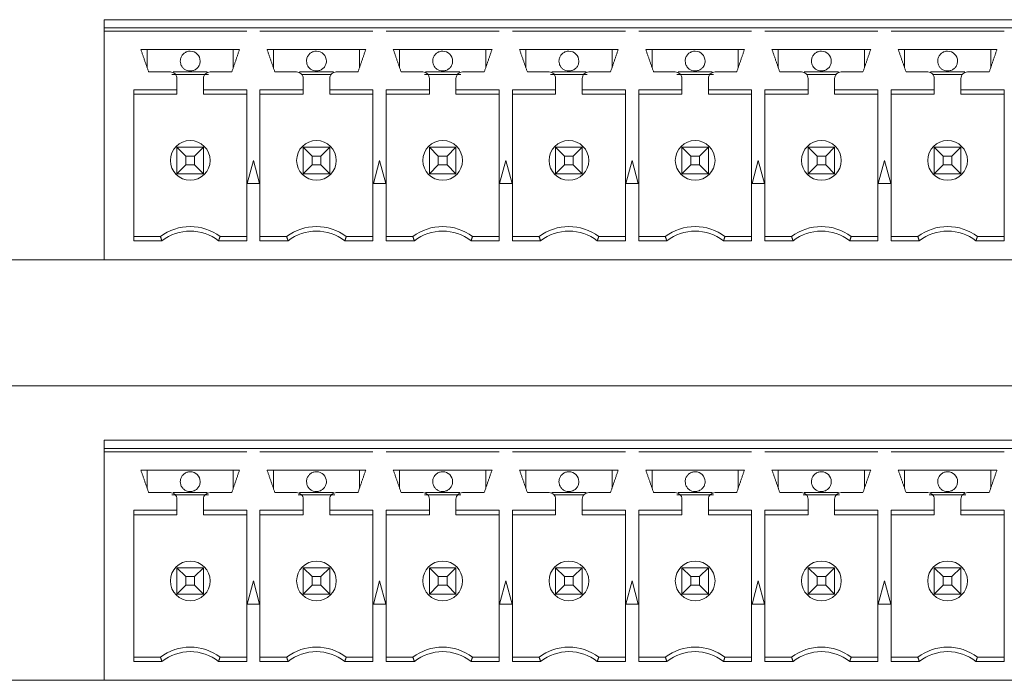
# Model space of a CAD drawing. Header units: inches. Extents: x 0.2 to 16.3, y 0.2 to 11.5.
# Tile 59 of 71: x 9 to 10.2, y 8.4 to 9.2. Entities that reach past the tile are written whole.
import ezdxf

# ---------------------------------------------------------------- set-up
doc = ezdxf.new("R2010")
doc.units = ezdxf.units.IN
doc.header["$MEASUREMENT"] = 0

msp = doc.modelspace()

# ---------------------------------------------------------------- linework, layer by layer
at = {"color": 7, "linetype": 'Continuous', "lineweight": 15}
for p, q in [((9.1029, 9.2024), (9.1029, 9.2122)), ((10.3577, 9.2122), (9.1029, 9.2122)), ((9.1029, 9.2024), (9.2724, 9.2024)), ((9.1029, 9.1984), (9.1029, 9.2024)), ((9.1029, 8.9268), (9.1029, 9.1984)), ((9.1029, 9.1984), (9.2724, 9.1984)), ((9.2724, 9.2024), (9.2882, 9.2024)), ((9.2882, 9.2024), (9.4224, 9.2024)), ((9.2882, 9.1984), (9.4224, 9.1984)), ((9.4224, 9.2024), (9.4382, 9.2024)), ((9.4382, 9.2024), (9.5724, 9.2024)), ((9.4382, 9.1984), (9.5724, 9.1984)), ((9.5724, 9.2024), (9.5882, 9.2024)), ((9.5882, 9.2024), (9.7224, 9.2024)), ((9.5882, 9.1984), (9.7224, 9.1984)), ((9.7224, 9.2024), (9.7382, 9.2024)), ((9.7382, 9.2024), (9.8724, 9.2024)), ((9.7382, 9.1984), (9.8724, 9.1984)), ((9.8724, 9.2024), (9.8882, 9.2024)), ((9.8882, 9.2024), (10.0224, 9.2024)), ((9.8882, 9.1984), (10.0224, 9.1984)), ((10.0224, 9.2024), (10.0382, 9.2024)), ((10.0382, 9.2024), (10.1724, 9.2024)), ((10.0382, 9.1984), (10.1724, 9.1984)), ((10.1724, 9.2024), (10.1882, 9.2024)), ((9.2639, 9.1768), (9.1466, 9.1768)), ((9.1541, 9.1551), (9.1541, 9.1768)), ((9.2565, 9.1768), (9.2565, 9.1551)), ((9.4139, 9.1768), (9.2966, 9.1768)), ((9.3041, 9.1551), (9.3041, 9.1768)), ((9.4065, 9.1768), (9.4065, 9.1551)), ((9.5639, 9.1768), (9.4466, 9.1768)), ((9.4541, 9.1551), (9.4541, 9.1768)), ((9.5565, 9.1768), (9.5565, 9.1551)), ((9.7139, 9.1768), (9.5966, 9.1768)), ((9.6041, 9.1551), (9.6041, 9.1768)), ((9.7065, 9.1768), (9.7065, 9.1551)), ((9.8639, 9.1768), (9.7466, 9.1768)), ((9.7541, 9.1551), (9.7541, 9.1768)), ((9.8565, 9.1768), (9.8565, 9.1551)), ((10.0139, 9.1768), (9.8966, 9.1768)), ((9.9041, 9.1551), (9.9041, 9.1768)), ((10.0065, 9.1768), (10.0065, 9.1551)), ((10.1639, 9.1768), (10.0466, 9.1768)), ((10.0541, 9.1551), (10.0541, 9.1768)), ((10.1565, 9.1768), (10.1565, 9.1551)), ((9.185, 9.15), (9.2256, 9.15)), ((9.335, 9.15), (9.3756, 9.15)), ((9.485, 9.15), (9.5256, 9.15)), ((9.635, 9.15), (9.6756, 9.15)), ((9.785, 9.15), (9.8256, 9.15)), ((9.935, 9.15), (9.9756, 9.15)), ((10.085, 9.15), (10.1256, 9.15)), ((9.227, 9.1472), (9.1835, 9.1472)), ((9.373, 9.1472), (9.3375, 9.1472)), ((9.527, 9.1472), (9.4835, 9.1472)), ((9.677, 9.1472), (9.6335, 9.1472)), ((9.827, 9.1472), (9.7835, 9.1472)), ((9.973, 9.1472), (9.9375, 9.1472)), ((10.123, 9.1472), (10.0875, 9.1472)), ((9.1895, 9.1289), (9.1382, 9.1289)), ((9.1382, 9.1289), (9.1382, 8.9491)), ((9.1895, 9.1236), (9.1895, 9.1289)), ((9.2724, 9.1289), (9.221, 9.1289)), ((9.2724, 8.9491), (9.2724, 9.1289)), ((9.3395, 9.1289), (9.2882, 9.1289)), ((9.2882, 9.1289), (9.2882, 8.9491)), ((9.4224, 9.1289), (9.371, 9.1289)), ((9.4224, 8.9491), (9.4224, 9.1289)), ((9.4895, 9.1289), (9.4382, 9.1289)), ((9.4382, 9.1289), (9.4382, 8.9491)), ((9.5724, 9.1289), (9.521, 9.1289)), ((9.5724, 8.9491), (9.5724, 9.1289)), ((9.6395, 9.1289), (9.5882, 9.1289)), ((9.5882, 9.1289), (9.5882, 8.9491)), ((9.7224, 9.1289), (9.671, 9.1289)), ((9.7224, 8.9491), (9.7224, 9.1289)), ((9.7895, 9.1289), (9.7382, 9.1289)), ((9.7382, 9.1289), (9.7382, 8.9491)), ((9.8724, 9.1289), (9.821, 9.1289)), ((9.8724, 8.9491), (9.8724, 9.1289)), ((9.9395, 9.1289), (9.8882, 9.1289)), ((9.8882, 9.1289), (9.8882, 8.9491)), ((10.0224, 9.1289), (9.971, 9.1289)), ((10.0224, 8.9491), (10.0224, 9.1289)), ((10.0895, 9.1289), (10.0382, 9.1289)), ((10.0382, 9.1289), (10.0382, 8.9491)), ((10.1724, 9.1289), (10.121, 9.1289)), ((10.1724, 8.9491), (10.1724, 9.1289)), ((9.1895, 9.1236), (9.1382, 9.1236)), ((9.221, 9.1236), (9.2724, 9.1236)), ((9.3395, 9.1236), (9.2882, 9.1236)), ((9.371, 9.1236), (9.4224, 9.1236)), ((9.4895, 9.1236), (9.4382, 9.1236)), ((9.521, 9.1236), (9.5724, 9.1236)), ((9.6395, 9.1236), (9.5882, 9.1236)), ((9.671, 9.1236), (9.7224, 9.1236)), ((9.7895, 9.1236), (9.7382, 9.1236)), ((9.821, 9.1236), (9.8724, 9.1236)), ((9.9395, 9.1236), (9.8882, 9.1236)), ((9.971, 9.1236), (10.0224, 9.1236)), ((10.0895, 9.1236), (10.0382, 9.1236)), ((10.121, 9.1236), (10.1724, 9.1236)), ((9.2001, 9.0501), (9.1895, 9.0606)), ((9.1895, 9.0606), (9.221, 9.0606)), ((9.1895, 9.0291), (9.1895, 9.0606)), ((9.221, 9.0606), (9.2105, 9.0501)), ((9.221, 9.0606), (9.221, 9.0291)), ((9.3501, 9.0501), (9.3395, 9.0606)), ((9.3395, 9.0291), (9.3395, 9.0606)), ((9.3395, 9.0606), (9.371, 9.0606)), ((9.371, 9.0606), (9.3605, 9.0501)), ((9.371, 9.0606), (9.371, 9.0291)), ((9.5001, 9.0501), (9.4895, 9.0606)), ((9.4895, 9.0606), (9.521, 9.0606)), ((9.4895, 9.0291), (9.4895, 9.0606)), ((9.521, 9.0606), (9.5105, 9.0501)), ((9.521, 9.0606), (9.521, 9.0291)), ((9.6501, 9.0501), (9.6395, 9.0606)), ((9.6395, 9.0291), (9.6395, 9.0606)), ((9.6395, 9.0606), (9.671, 9.0606)), ((9.671, 9.0606), (9.6605, 9.0501)), ((9.671, 9.0606), (9.671, 9.0291)), ((9.8001, 9.0501), (9.7895, 9.0606)), ((9.7895, 9.0606), (9.821, 9.0606)), ((9.7895, 9.0291), (9.7895, 9.0606)), ((9.821, 9.0606), (9.8105, 9.0501)), ((9.821, 9.0606), (9.821, 9.0291)), ((9.9501, 9.0501), (9.9395, 9.0606)), ((9.9395, 9.0291), (9.9395, 9.0606)), ((9.9395, 9.0606), (9.971, 9.0606)), ((9.971, 9.0606), (9.9605, 9.0501)), ((9.971, 9.0606), (9.971, 9.0291)), ((10.0895, 9.0606), (10.1001, 9.0501)), ((10.0895, 9.0606), (10.121, 9.0606)), ((10.0895, 9.0291), (10.0895, 9.0606)), ((10.121, 9.0606), (10.1105, 9.0501)), ((10.121, 9.0606), (10.121, 9.0291)), ((9.2001, 9.0501), (9.2001, 9.0397)), ((9.2105, 9.0501), (9.2001, 9.0501)), ((9.2105, 9.0397), (9.2105, 9.0501)), ((9.2803, 9.0449), (9.2729, 9.0173)), ((9.2877, 9.0173), (9.2803, 9.0449)), ((9.3501, 9.0501), (9.3501, 9.0397)), ((9.3605, 9.0501), (9.3501, 9.0501)), ((9.3605, 9.0397), (9.3605, 9.0501)), ((9.4303, 9.0449), (9.4229, 9.0173)), ((9.4377, 9.0173), (9.4303, 9.0449)), ((9.5105, 9.0501), (9.5001, 9.0501)), ((9.5001, 9.0501), (9.5001, 9.0397)), ((9.5105, 9.0397), (9.5105, 9.0501)), ((9.5803, 9.0449), (9.5729, 9.0173)), ((9.5877, 9.0173), (9.5803, 9.0449)), ((9.6501, 9.0501), (9.6501, 9.0397)), ((9.6605, 9.0501), (9.6501, 9.0501)), ((9.6605, 9.0397), (9.6605, 9.0501)), ((9.7303, 9.0449), (9.7229, 9.0173)), ((9.7377, 9.0173), (9.7303, 9.0449)), ((9.8001, 9.0501), (9.8001, 9.0397)), ((9.8105, 9.0501), (9.8001, 9.0501)), ((9.8105, 9.0397), (9.8105, 9.0501)), ((9.8803, 9.0449), (9.8729, 9.0173)), ((9.8877, 9.0173), (9.8803, 9.0449)), ((9.9501, 9.0501), (9.9501, 9.0397)), ((9.9605, 9.0501), (9.9501, 9.0501)), ((9.9605, 9.0397), (9.9605, 9.0501)), ((10.0303, 9.0449), (10.0229, 9.0173)), ((10.0377, 9.0173), (10.0303, 9.0449)), ((10.1105, 9.0501), (10.1001, 9.0501)), ((10.1001, 9.0501), (10.1001, 9.0397)), ((10.1105, 9.0397), (10.1105, 9.0501)), ((9.1895, 9.0291), (9.2001, 9.0397)), ((9.2001, 9.0397), (9.2105, 9.0397)), ((9.221, 9.0291), (9.2105, 9.0397)), ((9.3395, 9.0291), (9.3501, 9.0397)), ((9.3501, 9.0397), (9.3605, 9.0397)), ((9.371, 9.0291), (9.3605, 9.0397)), ((9.4895, 9.0291), (9.5001, 9.0397)), ((9.5001, 9.0397), (9.5105, 9.0397)), ((9.521, 9.0291), (9.5105, 9.0397)), ((9.6395, 9.0291), (9.6501, 9.0397)), ((9.6501, 9.0397), (9.6605, 9.0397)), ((9.671, 9.0291), (9.6605, 9.0397)), ((9.7895, 9.0291), (9.8001, 9.0397)), ((9.8001, 9.0397), (9.8105, 9.0397)), ((9.821, 9.0291), (9.8105, 9.0397)), ((9.9395, 9.0291), (9.9501, 9.0397)), ((9.9501, 9.0397), (9.9605, 9.0397)), ((9.971, 9.0291), (9.9605, 9.0397)), ((10.1001, 9.0397), (10.0895, 9.0291)), ((10.1001, 9.0397), (10.1105, 9.0397)), ((10.121, 9.0291), (10.1105, 9.0397)), ((9.221, 9.0291), (9.1895, 9.0291)), ((9.371, 9.0291), (9.3395, 9.0291)), ((9.521, 9.0291), (9.4895, 9.0291)), ((9.671, 9.0291), (9.6395, 9.0291)), ((9.821, 9.0291), (9.7895, 9.0291)), ((9.971, 9.0291), (9.9395, 9.0291)), ((10.121, 9.0291), (10.0895, 9.0291)), ((9.2729, 9.0173), (9.2877, 9.0173)), ((9.4229, 9.0173), (9.4377, 9.0173)), ((9.5729, 9.0173), (9.5877, 9.0173)), ((9.7229, 9.0173), (9.7377, 9.0173)), ((9.8729, 9.0173), (9.8877, 9.0173)), ((10.0229, 9.0173), (10.0377, 9.0173)), ((9.1699, 8.9543), (9.1382, 8.9543)), ((9.2407, 8.9543), (9.2724, 8.9543)), ((9.3199, 8.9543), (9.2882, 8.9543)), ((9.3907, 8.9543), (9.4224, 8.9543)), ((9.4699, 8.9543), (9.4382, 8.9543)), ((9.5407, 8.9543), (9.5724, 8.9543)), ((9.6199, 8.9543), (9.5882, 8.9543)), ((9.6907, 8.9543), (9.7224, 8.9543)), ((9.7699, 8.9543), (9.7382, 8.9543)), ((9.8407, 8.9543), (9.8724, 8.9543)), ((9.9199, 8.9543), (9.8882, 8.9543)), ((9.9907, 8.9543), (10.0224, 8.9543)), ((10.0699, 8.9543), (10.0382, 8.9543)), ((10.1407, 8.9543), (10.1724, 8.9543)), ((9.1382, 8.9491), (9.1717, 8.9491)), ((9.2389, 8.9491), (9.2724, 8.9491)), ((9.2882, 8.9491), (9.3217, 8.9491)), ((9.3889, 8.9491), (9.4224, 8.9491)), ((9.4382, 8.9491), (9.4717, 8.9491)), ((9.5389, 8.9491), (9.5724, 8.9491)), ((9.5882, 8.9491), (9.6217, 8.9491)), ((9.6889, 8.9491), (9.7224, 8.9491)), ((9.7382, 8.9491), (9.7717, 8.9491)), ((9.8389, 8.9491), (9.8724, 8.9491)), ((9.8882, 8.9491), (9.9217, 8.9491)), ((9.9889, 8.9491), (10.0224, 8.9491)), ((10.0382, 8.9491), (10.0717, 8.9491)), ((10.1389, 8.9491), (10.1724, 8.9491)), ((9.1029, 8.9268), (8.9377, 8.9268)), ((10.3577, 8.9268), (9.1029, 8.9268)), ((7.6477, 8.7768), (10.3927, 8.7768)), ((9.1029, 8.7024), (9.1029, 8.7122)), ((10.3577, 8.7122), (9.1029, 8.7122)), ((9.1029, 8.7024), (9.2724, 8.7024)), ((9.1029, 8.6984), (9.1029, 8.7024)), ((9.1029, 8.4268), (9.1029, 8.6984)), ((9.1029, 8.6984), (9.2724, 8.6984)), ((9.2724, 8.7024), (9.2882, 8.7024)), ((9.2882, 8.7024), (9.4224, 8.7024)), ((9.2882, 8.6984), (9.4224, 8.6984)), ((9.4224, 8.7024), (9.4382, 8.7024)), ((9.4382, 8.7024), (9.5724, 8.7024)), ((9.4382, 8.6984), (9.5724, 8.6984)), ((9.5724, 8.7024), (9.5882, 8.7024)), ((9.5882, 8.7024), (9.7224, 8.7024)), ((9.5882, 8.6984), (9.7224, 8.6984)), ((9.7224, 8.7024), (9.7382, 8.7024)), ((9.7382, 8.7024), (9.8724, 8.7024)), ((9.7382, 8.6984), (9.8724, 8.6984)), ((9.8724, 8.7024), (9.8882, 8.7024)), ((9.8882, 8.7024), (10.0224, 8.7024)), ((9.8882, 8.6984), (10.0224, 8.6984)), ((10.0224, 8.7024), (10.0382, 8.7024)), ((10.0382, 8.7024), (10.1724, 8.7024)), ((10.0382, 8.6984), (10.1724, 8.6984)), ((10.1724, 8.7024), (10.1882, 8.7024)), ((9.2639, 8.6768), (9.1466, 8.6768)), ((9.1541, 8.6551), (9.1541, 8.6768)), ((9.2565, 8.6768), (9.2565, 8.6551)), ((9.4139, 8.6768), (9.2966, 8.6768)), ((9.3041, 8.6551), (9.3041, 8.6768)), ((9.4065, 8.6768), (9.4065, 8.6551)), ((9.5639, 8.6768), (9.4466, 8.6768)), ((9.4541, 8.6551), (9.4541, 8.6768)), ((9.5565, 8.6768), (9.5565, 8.6551)), ((9.7139, 8.6768), (9.5966, 8.6768)), ((9.6041, 8.6551), (9.6041, 8.6768)), ((9.7065, 8.6768), (9.7065, 8.6551)), ((9.8639, 8.6768), (9.7466, 8.6768)), ((9.7541, 8.6551), (9.7541, 8.6768)), ((9.8565, 8.6768), (9.8565, 8.6551)), ((10.0139, 8.6768), (9.8966, 8.6768)), ((9.9041, 8.6551), (9.9041, 8.6768)), ((10.0065, 8.6768), (10.0065, 8.6551)), ((10.1639, 8.6768), (10.0466, 8.6768)), ((10.0541, 8.6551), (10.0541, 8.6768)), ((10.1565, 8.6768), (10.1565, 8.6551)), ((9.227, 8.6472), (9.1835, 8.6472)), ((9.185, 8.65), (9.2256, 8.65)), ((9.377, 8.6472), (9.3335, 8.6472)), ((9.335, 8.65), (9.3756, 8.65)), ((9.527, 8.6472), (9.4835, 8.6472)), ((9.485, 8.65), (9.5256, 8.65)), ((9.635, 8.65), (9.6756, 8.65)), ((9.673, 8.6472), (9.6375, 8.6472)), ((9.827, 8.6472), (9.7835, 8.6472)), ((9.785, 8.65), (9.8256, 8.65)), ((9.977, 8.6472), (9.9335, 8.6472)), ((9.935, 8.65), (9.9756, 8.65)), ((10.127, 8.6472), (10.0835, 8.6472)), ((10.085, 8.65), (10.1256, 8.65)), ((9.1895, 8.6289), (9.1382, 8.6289)), ((9.1382, 8.6289), (9.1382, 8.4491)), ((9.1895, 8.6236), (9.1382, 8.6236)), ((9.1895, 8.6236), (9.1895, 8.6289)), ((9.2724, 8.6289), (9.221, 8.6289)), ((9.221, 8.6236), (9.2724, 8.6236)), ((9.2724, 8.4491), (9.2724, 8.6289)), ((9.3395, 8.6289), (9.2882, 8.6289)), ((9.2882, 8.6289), (9.2882, 8.4491)), ((9.3395, 8.6236), (9.2882, 8.6236)), ((9.4224, 8.6289), (9.371, 8.6289)), ((9.371, 8.6236), (9.4224, 8.6236)), ((9.4224, 8.4491), (9.4224, 8.6289)), ((9.4895, 8.6289), (9.4382, 8.6289)), ((9.4382, 8.6289), (9.4382, 8.4491)), ((9.4895, 8.6236), (9.4382, 8.6236)), ((9.5724, 8.6289), (9.521, 8.6289)), ((9.521, 8.6236), (9.5724, 8.6236)), ((9.5724, 8.4491), (9.5724, 8.6289)), ((9.6395, 8.6289), (9.5882, 8.6289)), ((9.5882, 8.6289), (9.5882, 8.4491)), ((9.6395, 8.6236), (9.5882, 8.6236)), ((9.7224, 8.6289), (9.671, 8.6289)), ((9.671, 8.6236), (9.7224, 8.6236)), ((9.7224, 8.4491), (9.7224, 8.6289)), ((9.7895, 8.6289), (9.7382, 8.6289)), ((9.7382, 8.6289), (9.7382, 8.4491)), ((9.7895, 8.6236), (9.7382, 8.6236)), ((9.8724, 8.6289), (9.821, 8.6289)), ((9.821, 8.6236), (9.8724, 8.6236)), ((9.8724, 8.4491), (9.8724, 8.6289)), ((9.9395, 8.6289), (9.8882, 8.6289)), ((9.8882, 8.6289), (9.8882, 8.4491)), ((9.9395, 8.6236), (9.8882, 8.6236)), ((10.0224, 8.6289), (9.971, 8.6289)), ((9.971, 8.6236), (10.0224, 8.6236)), ((10.0224, 8.4491), (10.0224, 8.6289)), ((10.0895, 8.6289), (10.0382, 8.6289)), ((10.0382, 8.6289), (10.0382, 8.4491)), ((10.0895, 8.6236), (10.0382, 8.6236)), ((10.1724, 8.6289), (10.121, 8.6289)), ((10.121, 8.6236), (10.1724, 8.6236)), ((10.1724, 8.4491), (10.1724, 8.6289)), ((9.2001, 8.5501), (9.1895, 8.5606)), ((9.1895, 8.5291), (9.1895, 8.5606)), ((9.1895, 8.5606), (9.221, 8.5606)), ((9.221, 8.5606), (9.2105, 8.5501)), ((9.221, 8.5606), (9.221, 8.5291)), ((9.3501, 8.5501), (9.3395, 8.5606)), ((9.3395, 8.5291), (9.3395, 8.5606)), ((9.3395, 8.5606), (9.371, 8.5606)), ((9.371, 8.5606), (9.3605, 8.5501)), ((9.371, 8.5606), (9.371, 8.5291)), ((9.5001, 8.5501), (9.4895, 8.5606)), ((9.4895, 8.5606), (9.521, 8.5606)), ((9.4895, 8.5291), (9.4895, 8.5606)), ((9.521, 8.5606), (9.5105, 8.5501)), ((9.521, 8.5606), (9.521, 8.5291)), ((9.6501, 8.5501), (9.6395, 8.5606)), ((9.6395, 8.5606), (9.671, 8.5606)), ((9.6395, 8.5291), (9.6395, 8.5606)), ((9.671, 8.5606), (9.6605, 8.5501)), ((9.671, 8.5606), (9.671, 8.5291)), ((9.8001, 8.5501), (9.7895, 8.5606)), ((9.7895, 8.5291), (9.7895, 8.5606)), ((9.7895, 8.5606), (9.821, 8.5606)), ((9.821, 8.5606), (9.8105, 8.5501)), ((9.821, 8.5606), (9.821, 8.5291)), ((9.9501, 8.5501), (9.9395, 8.5606)), ((9.9395, 8.5606), (9.971, 8.5606)), ((9.9395, 8.5291), (9.9395, 8.5606)), ((9.971, 8.5606), (9.9605, 8.5501)), ((9.971, 8.5606), (9.971, 8.5291)), ((10.0895, 8.5606), (10.1001, 8.5501)), ((10.0895, 8.5606), (10.121, 8.5606)), ((10.0895, 8.5291), (10.0895, 8.5606)), ((10.121, 8.5606), (10.1105, 8.5501)), ((10.121, 8.5606), (10.121, 8.5291)), ((9.2001, 8.5501), (9.2001, 8.5397)), ((9.2105, 8.5501), (9.2001, 8.5501)), ((9.2105, 8.5397), (9.2105, 8.5501)), ((9.2803, 8.5449), (9.2729, 8.5173)), ((9.2877, 8.5173), (9.2803, 8.5449)), ((9.3501, 8.5501), (9.3501, 8.5397)), ((9.3605, 8.5501), (9.3501, 8.5501)), ((9.3605, 8.5397), (9.3605, 8.5501)), ((9.4303, 8.5449), (9.4229, 8.5173)), ((9.4377, 8.5173), (9.4303, 8.5449)), ((9.5105, 8.5501), (9.5001, 8.5501)), ((9.5001, 8.5501), (9.5001, 8.5397)), ((9.5105, 8.5397), (9.5105, 8.5501)), ((9.5803, 8.5449), (9.5729, 8.5173)), ((9.5877, 8.5173), (9.5803, 8.5449)), ((9.6501, 8.5501), (9.6501, 8.5397)), ((9.6605, 8.5501), (9.6501, 8.5501)), ((9.6605, 8.5397), (9.6605, 8.5501)), ((9.7303, 8.5449), (9.7229, 8.5173)), ((9.7377, 8.5173), (9.7303, 8.5449)), ((9.8001, 8.5501), (9.8001, 8.5397)), ((9.8105, 8.5501), (9.8001, 8.5501)), ((9.8105, 8.5397), (9.8105, 8.5501)), ((9.8803, 8.5449), (9.8729, 8.5173)), ((9.8877, 8.5173), (9.8803, 8.5449)), ((9.9501, 8.5501), (9.9501, 8.5397)), ((9.9605, 8.5501), (9.9501, 8.5501)), ((9.9605, 8.5397), (9.9605, 8.5501)), ((10.0303, 8.5449), (10.0229, 8.5173)), ((10.0377, 8.5173), (10.0303, 8.5449)), ((10.1001, 8.5501), (10.1001, 8.5397)), ((10.1105, 8.5501), (10.1001, 8.5501)), ((10.1105, 8.5397), (10.1105, 8.5501)), ((9.1895, 8.5291), (9.2001, 8.5397)), ((9.2001, 8.5397), (9.2105, 8.5397)), ((9.221, 8.5291), (9.2105, 8.5397)), ((9.3395, 8.5291), (9.3501, 8.5397)), ((9.3501, 8.5397), (9.3605, 8.5397)), ((9.371, 8.5291), (9.3605, 8.5397)), ((9.4895, 8.5291), (9.5001, 8.5397)), ((9.5001, 8.5397), (9.5105, 8.5397)), ((9.521, 8.5291), (9.5105, 8.5397)), ((9.6395, 8.5291), (9.6501, 8.5397)), ((9.6501, 8.5397), (9.6605, 8.5397)), ((9.671, 8.5291), (9.6605, 8.5397)), ((9.7895, 8.5291), (9.8001, 8.5397)), ((9.8001, 8.5397), (9.8105, 8.5397)), ((9.821, 8.5291), (9.8105, 8.5397)), ((9.9395, 8.5291), (9.9501, 8.5397)), ((9.9501, 8.5397), (9.9605, 8.5397)), ((9.971, 8.5291), (9.9605, 8.5397)), ((10.1001, 8.5397), (10.0895, 8.5291)), ((10.1001, 8.5397), (10.1105, 8.5397)), ((10.121, 8.5291), (10.1105, 8.5397)), ((9.221, 8.5291), (9.1895, 8.5291)), ((9.371, 8.5291), (9.3395, 8.5291)), ((9.521, 8.5291), (9.4895, 8.5291)), ((9.671, 8.5291), (9.6395, 8.5291)), ((9.821, 8.5291), (9.7895, 8.5291)), ((9.971, 8.5291), (9.9395, 8.5291)), ((10.121, 8.5291), (10.0895, 8.5291)), ((9.2729, 8.5173), (9.2877, 8.5173)), ((9.4229, 8.5173), (9.4377, 8.5173)), ((9.5729, 8.5173), (9.5877, 8.5173)), ((9.7229, 8.5173), (9.7377, 8.5173)), ((9.8729, 8.5173), (9.8877, 8.5173)), ((10.0229, 8.5173), (10.0377, 8.5173)), ((9.1699, 8.4543), (9.1382, 8.4543)), ((9.1382, 8.4491), (9.1717, 8.4491)), ((9.2389, 8.4491), (9.2724, 8.4491)), ((9.2407, 8.4543), (9.2724, 8.4543)), ((9.3199, 8.4543), (9.2882, 8.4543)), ((9.2882, 8.4491), (9.3217, 8.4491)), ((9.3889, 8.4491), (9.4224, 8.4491)), ((9.3907, 8.4543), (9.4224, 8.4543)), ((9.4699, 8.4543), (9.4382, 8.4543)), ((9.4382, 8.4491), (9.4717, 8.4491)), ((9.5389, 8.4491), (9.5724, 8.4491)), ((9.5407, 8.4543), (9.5724, 8.4543)), ((9.6199, 8.4543), (9.5882, 8.4543)), ((9.5882, 8.4491), (9.6217, 8.4491)), ((9.6889, 8.4491), (9.7224, 8.4491)), ((9.6907, 8.4543), (9.7224, 8.4543)), ((9.7699, 8.4543), (9.7382, 8.4543)), ((9.7382, 8.4491), (9.7717, 8.4491)), ((9.8389, 8.4491), (9.8724, 8.4491)), ((9.8407, 8.4543), (9.8724, 8.4543)), ((9.9199, 8.4543), (9.8882, 8.4543)), ((9.8882, 8.4491), (9.9217, 8.4491)), ((9.9889, 8.4491), (10.0224, 8.4491)), ((9.9907, 8.4543), (10.0224, 8.4543)), ((10.0699, 8.4543), (10.0382, 8.4543)), ((10.0382, 8.4491), (10.0717, 8.4491)), ((10.1389, 8.4491), (10.1724, 8.4491)), ((10.1407, 8.4543), (10.1724, 8.4543)), ((9.1029, 8.4268), (8.9377, 8.4268)), ((10.3577, 8.4268), (9.1029, 8.4268))]:
    msp.add_line(p, q, dxfattribs=at)
for centre in [(9.2053, 9.0449), (9.3553, 9.0449), (9.5053, 9.0449), (9.6553, 9.0449), (9.8053, 9.0449), (9.9553, 9.0449), (10.1053, 9.0449), (9.2053, 8.5449), (9.3553, 8.5449), (9.5053, 8.5449), (9.6553, 8.5449), (9.8053, 8.5449), (9.9553, 8.5449), (10.1053, 8.5449)]:
    msp.add_circle(centre, 0.0236, dxfattribs=at)
for centre, radius, start, end in [((9.2053, 9.163), 0.0118, 0, 90), ((9.3553, 9.163), 0.0118, 0, 90), ((9.5053, 9.163), 0.0118, 0, 90), ((9.6553, 9.163), 0.0118, 0, 90), ((9.8053, 9.163), 0.0118, 0, 90), ((9.9553, 9.163), 0.0118, 0, 90), ((10.1053, 9.163), 0.0118, 0, 90), ((9.2053, 8.9071), 0.0591, 53.1301, 126.8699), ((9.3553, 8.9071), 0.0591, 53.1301, 126.8699), ((9.5053, 8.9071), 0.0591, 53.1301, 126.8699), ((9.6553, 8.9071), 0.0591, 53.1301, 126.8699), ((9.8053, 8.9071), 0.0591, 53.1301, 126.8699), ((9.9553, 8.9071), 0.0591, 53.1301, 126.8699), ((10.1053, 8.9071), 0.0591, 53.1301, 126.8699), ((9.2053, 8.9071), 0.0538, 51.2958, 128.7042), ((9.3553, 8.9071), 0.0538, 51.2958, 128.7042), ((9.5053, 8.9071), 0.0538, 51.2958, 128.7042), ((9.6553, 8.9071), 0.0538, 51.2958, 128.7042), ((9.8053, 8.9071), 0.0538, 51.2958, 128.7042), ((9.9553, 8.9071), 0.0538, 51.2958, 128.7042), ((10.1053, 8.9071), 0.0538, 51.2958, 128.7042), ((9.2053, 8.663), 0.0118, 0, 90), ((9.3553, 8.663), 0.0118, 0, 90), ((9.5053, 8.663), 0.0118, 0, 90), ((9.6553, 8.663), 0.0118, 0, 90), ((9.8053, 8.663), 0.0118, 0, 90), ((9.9553, 8.663), 0.0118, 0, 90), ((10.1053, 8.663), 0.0118, 0, 90), ((9.2053, 8.4071), 0.0591, 53.1301, 126.8699), ((9.2053, 8.4071), 0.0538, 51.2958, 128.7042), ((9.3553, 8.4071), 0.0591, 53.1301, 126.8699), ((9.3553, 8.4071), 0.0538, 51.2958, 128.7042), ((9.5053, 8.4071), 0.0591, 53.1301, 126.8699), ((9.5053, 8.4071), 0.0538, 51.2958, 128.7042), ((9.6553, 8.4071), 0.0591, 53.1301, 126.8699), ((9.6553, 8.4071), 0.0538, 51.2958, 128.7042), ((9.8053, 8.4071), 0.0591, 53.1301, 126.8699), ((9.8053, 8.4071), 0.0538, 51.2958, 128.7042), ((9.9553, 8.4071), 0.0591, 53.1301, 126.8699), ((9.9553, 8.4071), 0.0538, 51.2958, 128.7042), ((10.1053, 8.4071), 0.0591, 53.1301, 126.8699), ((10.1053, 8.4071), 0.0538, 51.2958, 128.7042)]:
    msp.add_arc(centre, radius, start, end, dxfattribs=at)
for points in [[(9.1559, 9.15), (9.1466, 9.1768)], [(9.2639, 9.1768), (9.2547, 9.15)], [(9.3059, 9.15), (9.2966, 9.1768)], [(9.4139, 9.1768), (9.4047, 9.15)], [(9.4559, 9.15), (9.4466, 9.1768)], [(9.5639, 9.1768), (9.5547, 9.15)], [(9.6059, 9.15), (9.5966, 9.1768)], [(9.7139, 9.1768), (9.7047, 9.15)], [(9.7559, 9.15), (9.7466, 9.1768)], [(9.8639, 9.1768), (9.8547, 9.15)], [(9.9059, 9.15), (9.8966, 9.1768)], [(10.0139, 9.1768), (10.0047, 9.15)], [(10.0559, 9.15), (10.0466, 9.1768)], [(10.1639, 9.1768), (10.1547, 9.15)], [(9.1817, 9.15), (9.1559, 9.15)], [(9.2547, 9.15), (9.2289, 9.15)], [(9.3317, 9.15), (9.3059, 9.15)], [(9.4047, 9.15), (9.3789, 9.15)], [(9.4817, 9.15), (9.4559, 9.15)], [(9.5547, 9.15), (9.5289, 9.15)], [(9.6317, 9.15), (9.6059, 9.15)], [(9.7047, 9.15), (9.6789, 9.15)], [(9.7817, 9.15), (9.7559, 9.15)], [(9.8547, 9.15), (9.8289, 9.15)], [(9.9317, 9.15), (9.9059, 9.15)], [(10.0047, 9.15), (9.9789, 9.15)], [(10.0817, 9.15), (10.0559, 9.15)], [(10.1547, 9.15), (10.1289, 9.15)], [(9.1895, 9.1289), (9.1895, 9.1421)], [(9.221, 9.1421), (9.221, 9.1289)], [(9.3395, 9.1289), (9.3395, 9.1421)], [(9.371, 9.1421), (9.371, 9.1289)], [(9.4895, 9.1289), (9.4895, 9.1421)], [(9.521, 9.1421), (9.521, 9.1289)], [(9.6395, 9.1289), (9.6395, 9.1421)], [(9.671, 9.1421), (9.671, 9.1289)], [(9.7895, 9.1289), (9.7895, 9.1421)], [(9.821, 9.1421), (9.821, 9.1289)], [(9.9395, 9.1289), (9.9395, 9.1421)], [(9.971, 9.1421), (9.971, 9.1289)], [(10.0895, 9.1289), (10.0895, 9.1421)], [(10.121, 9.1421), (10.121, 9.1289)], [(9.221, 9.1289), (9.221, 9.1236)], [(9.3395, 9.1236), (9.3395, 9.1289)], [(9.371, 9.1289), (9.371, 9.1236)], [(9.4895, 9.1236), (9.4895, 9.1289)], [(9.521, 9.1289), (9.521, 9.1236)], [(9.6395, 9.1236), (9.6395, 9.1289)], [(9.671, 9.1289), (9.671, 9.1236)], [(9.7895, 9.1236), (9.7895, 9.1289)], [(9.821, 9.1289), (9.821, 9.1236)], [(9.9395, 9.1236), (9.9395, 9.1289)], [(9.971, 9.1289), (9.971, 9.1236)], [(10.0895, 9.1236), (10.0895, 9.1289)], [(10.121, 9.1289), (10.121, 9.1236)], [(9.1717, 8.9491), (9.1699, 8.9543)], [(9.2389, 8.9491), (9.2407, 8.9543)], [(9.3217, 8.9491), (9.3199, 8.9543)], [(9.3889, 8.9491), (9.3907, 8.9543)], [(9.4717, 8.9491), (9.4699, 8.9543)], [(9.5407, 8.9543), (9.5389, 8.9491)], [(9.6217, 8.9491), (9.6199, 8.9543)], [(9.6907, 8.9543), (9.6889, 8.9491)], [(9.7717, 8.9491), (9.7699, 8.9543)], [(9.8389, 8.9491), (9.8407, 8.9543)], [(9.9217, 8.9491), (9.9199, 8.9543)], [(9.9907, 8.9543), (9.9889, 8.9491)], [(10.0717, 8.9491), (10.0699, 8.9543)], [(10.1389, 8.9491), (10.1407, 8.9543)], [(9.1559, 8.65), (9.1466, 8.6768)], [(9.2639, 8.6768), (9.2547, 8.65)], [(9.3059, 8.65), (9.2966, 8.6768)], [(9.4139, 8.6768), (9.4047, 8.65)], [(9.4559, 8.65), (9.4466, 8.6768)], [(9.5639, 8.6768), (9.5547, 8.65)], [(9.6059, 8.65), (9.5966, 8.6768)], [(9.7139, 8.6768), (9.7047, 8.65)], [(9.7559, 8.65), (9.7466, 8.6768)], [(9.8639, 8.6768), (9.8547, 8.65)], [(9.9059, 8.65), (9.8966, 8.6768)], [(10.0139, 8.6768), (10.0047, 8.65)], [(10.0559, 8.65), (10.0466, 8.6768)], [(10.1639, 8.6768), (10.1547, 8.65)], [(9.1817, 8.65), (9.1559, 8.65)], [(9.2547, 8.65), (9.2289, 8.65)], [(9.3317, 8.65), (9.3059, 8.65)], [(9.4047, 8.65), (9.3789, 8.65)], [(9.4817, 8.65), (9.4559, 8.65)], [(9.5547, 8.65), (9.5289, 8.65)], [(9.6317, 8.65), (9.6059, 8.65)], [(9.7047, 8.65), (9.6789, 8.65)], [(9.7817, 8.65), (9.7559, 8.65)], [(9.8547, 8.65), (9.8289, 8.65)], [(9.9317, 8.65), (9.9059, 8.65)], [(10.0047, 8.65), (9.9789, 8.65)], [(10.0817, 8.65), (10.0559, 8.65)], [(10.1547, 8.65), (10.1289, 8.65)], [(9.1895, 8.6289), (9.1895, 8.6421)], [(9.221, 8.6421), (9.221, 8.6289)], [(9.3395, 8.6289), (9.3395, 8.6421)], [(9.371, 8.6421), (9.371, 8.6289)], [(9.4895, 8.6289), (9.4895, 8.6421)], [(9.521, 8.6421), (9.521, 8.6289)], [(9.6395, 8.6289), (9.6395, 8.6421)], [(9.671, 8.6421), (9.671, 8.6289)], [(9.7895, 8.6289), (9.7895, 8.6421)], [(9.821, 8.6421), (9.821, 8.6289)], [(9.9395, 8.6289), (9.9395, 8.6421)], [(9.971, 8.6421), (9.971, 8.6289)], [(10.0895, 8.6289), (10.0895, 8.6421)], [(10.121, 8.6421), (10.121, 8.6289)], [(9.221, 8.6289), (9.221, 8.6236)], [(9.3395, 8.6236), (9.3395, 8.6289)], [(9.371, 8.6289), (9.371, 8.6236)], [(9.4895, 8.6236), (9.4895, 8.6289)], [(9.521, 8.6289), (9.521, 8.6236)], [(9.6395, 8.6236), (9.6395, 8.6289)], [(9.671, 8.6289), (9.671, 8.6236)], [(9.7895, 8.6236), (9.7895, 8.6289)], [(9.821, 8.6289), (9.821, 8.6236)], [(9.9395, 8.6236), (9.9395, 8.6289)], [(9.971, 8.6289), (9.971, 8.6236)], [(10.0895, 8.6236), (10.0895, 8.6289)], [(10.121, 8.6289), (10.121, 8.6236)], [(9.1717, 8.4491), (9.1699, 8.4543)], [(9.2389, 8.4491), (9.2407, 8.4543)], [(9.3217, 8.4491), (9.3199, 8.4543)], [(9.3889, 8.4491), (9.3907, 8.4543)], [(9.4717, 8.4491), (9.4699, 8.4543)], [(9.5407, 8.4543), (9.5389, 8.4491)], [(9.6217, 8.4491), (9.6199, 8.4543)], [(9.6907, 8.4543), (9.6889, 8.4491)], [(9.7717, 8.4491), (9.7699, 8.4543)], [(9.8389, 8.4491), (9.8407, 8.4543)], [(9.9217, 8.4491), (9.9199, 8.4543)], [(9.9907, 8.4543), (9.9889, 8.4491)], [(10.0717, 8.4491), (10.0699, 8.4543)], [(10.1389, 8.4491), (10.1407, 8.4543)]]:
    msp.add_open_spline(points, degree=1, dxfattribs=at)
for points, knots in [([(9.2053, 9.1748), (9.204, 9.1747), (9.2013, 9.1744), (9.1978, 9.1724), (9.1951, 9.1694), (9.1937, 9.1661), (9.1935, 9.1639), (9.1935, 9.163), (9.1935, 9.163)], [0, 0, 0, 0, 0.214692, 0.429387, 0.644082, 0.858774, 0.999786, 1, 1, 1, 1]), ([(9.3553, 9.1748), (9.354, 9.1747), (9.3513, 9.1744), (9.3478, 9.1724), (9.3451, 9.1694), (9.3437, 9.1661), (9.3435, 9.1639), (9.3435, 9.163), (9.3435, 9.163)], [0, 0, 0, 0, 0.2146927, 0.4293846, 0.6440827, 0.8587729, 0.9997856, 1, 1, 1, 1]), ([(9.5053, 9.1748), (9.504, 9.1747), (9.5013, 9.1744), (9.4978, 9.1724), (9.4951, 9.1694), (9.4937, 9.1661), (9.4935, 9.1639), (9.4935, 9.163), (9.4935, 9.163)], [0, 0, 0, 0, 0.214696, 0.429387, 0.644082, 0.858773, 0.999786, 1, 1, 1, 1]), ([(9.6553, 9.1748), (9.654, 9.1747), (9.6513, 9.1744), (9.6478, 9.1724), (9.6451, 9.1694), (9.6437, 9.1661), (9.6435, 9.1639), (9.6435, 9.163), (9.6435, 9.163)], [0, 0, 0, 0, 0.214692, 0.429387, 0.644081, 0.858774, 0.999786, 1, 1, 1, 1]), ([(9.8053, 9.1748), (9.804, 9.1747), (9.8013, 9.1744), (9.7978, 9.1724), (9.7951, 9.1694), (9.7937, 9.1661), (9.7935, 9.1639), (9.7935, 9.163), (9.7935, 9.163)], [0, 0, 0, 0, 0.214692, 0.429388, 0.644083, 0.858773, 0.999786, 1, 1, 1, 1]), ([(9.9553, 9.1748), (9.954, 9.1747), (9.9513, 9.1744), (9.9478, 9.1724), (9.9451, 9.1694), (9.9437, 9.1661), (9.9435, 9.1639), (9.9435, 9.163), (9.9435, 9.163)], [0, 0, 0, 0, 0.214692, 0.429388, 0.644083, 0.858773, 0.999786, 1, 1, 1, 1]), ([(10.1053, 9.1748), (10.104, 9.1747), (10.1013, 9.1744), (10.0978, 9.1724), (10.0951, 9.1694), (10.0937, 9.1661), (10.0935, 9.1639), (10.0935, 9.163), (10.0935, 9.163)], [0, 0, 0, 0, 0.214692, 0.429388, 0.644083, 0.858773, 0.999786, 1, 1, 1, 1]), ([(9.1935, 9.163), (9.1936, 9.1619), (9.1938, 9.1593), (9.1955, 9.156), (9.1982, 9.1533), (9.2015, 9.1515), (9.204, 9.1513), (9.2053, 9.1512)], [0, 0, 0, 0, 0.180827, 0.409556, 0.590379, 0.789796, 1, 1, 1, 1]), ([(9.2053, 9.1512), (9.2066, 9.1513), (9.2093, 9.1516), (9.2128, 9.1536), (9.2155, 9.1566), (9.2169, 9.1599), (9.2171, 9.1621), (9.2171, 9.163), (9.2171, 9.163)], [0, 0, 0, 0, 0.214693, 0.429387, 0.644076, 0.858774, 0.999786, 1, 1, 1, 1]), ([(9.3435, 9.163), (9.3436, 9.1619), (9.3438, 9.1593), (9.3455, 9.156), (9.3482, 9.1533), (9.3515, 9.1515), (9.354, 9.1513), (9.3553, 9.1512)], [0, 0, 0, 0, 0.180828, 0.409555, 0.590381, 0.789796, 1, 1, 1, 1]), ([(9.3553, 9.1512), (9.3566, 9.1513), (9.3593, 9.1516), (9.3628, 9.1536), (9.3655, 9.1566), (9.3669, 9.1599), (9.3671, 9.1621), (9.3671, 9.163), (9.3671, 9.163)], [0, 0, 0, 0, 0.2146968, 0.4293875, 0.6440758, 0.8587737, 0.9997856, 1, 1, 1, 1]), ([(9.4935, 9.163), (9.4936, 9.1619), (9.4938, 9.1593), (9.4955, 9.156), (9.4982, 9.1533), (9.5015, 9.1515), (9.504, 9.1513), (9.5053, 9.1512)], [0, 0, 0, 0, 0.180828, 0.409556, 0.590379, 0.789793, 1, 1, 1, 1]), ([(9.5053, 9.1512), (9.5066, 9.1513), (9.5093, 9.1516), (9.5128, 9.1536), (9.5155, 9.1566), (9.5169, 9.1599), (9.5171, 9.1621), (9.5171, 9.163), (9.5171, 9.163)], [0, 0, 0, 0, 0.2146934, 0.4293848, 0.6440763, 0.8587733, 0.9997856, 1, 1, 1, 1]), ([(9.6435, 9.163), (9.6436, 9.1619), (9.6438, 9.1593), (9.6455, 9.156), (9.6482, 9.1533), (9.6515, 9.1515), (9.654, 9.1513), (9.6553, 9.1512)], [0, 0, 0, 0, 0.180827, 0.409554, 0.590377, 0.789797, 1, 1, 1, 1]), ([(9.6553, 9.1512), (9.6566, 9.1513), (9.6593, 9.1516), (9.6628, 9.1536), (9.6655, 9.1566), (9.6669, 9.1599), (9.6671, 9.1621), (9.6671, 9.163), (9.6671, 9.163)], [0, 0, 0, 0, 0.214693, 0.429388, 0.644076, 0.858773, 0.999786, 1, 1, 1, 1]), ([(9.7935, 9.163), (9.7936, 9.1619), (9.7938, 9.1593), (9.7955, 9.156), (9.7982, 9.1533), (9.8015, 9.1515), (9.804, 9.1513), (9.8053, 9.1512)], [0, 0, 0, 0, 0.180829, 0.409553, 0.590382, 0.789796, 1, 1, 1, 1]), ([(9.8053, 9.1512), (9.8066, 9.1513), (9.8093, 9.1516), (9.8128, 9.1536), (9.8155, 9.1566), (9.8169, 9.1599), (9.8171, 9.1621), (9.8171, 9.163), (9.8171, 9.163)], [0, 0, 0, 0, 0.214693, 0.429388, 0.644076, 0.858773, 0.999786, 1, 1, 1, 1]), ([(9.9435, 9.163), (9.9436, 9.1619), (9.9438, 9.1593), (9.9455, 9.156), (9.9482, 9.1533), (9.9515, 9.1515), (9.954, 9.1513), (9.9553, 9.1512)], [0, 0, 0, 0, 0.1808289, 0.4095579, 0.5903812, 0.7897959, 1, 1, 1, 1]), ([(9.9553, 9.1512), (9.9566, 9.1513), (9.9593, 9.1516), (9.9628, 9.1536), (9.9655, 9.1566), (9.9669, 9.1599), (9.9671, 9.1621), (9.9671, 9.163), (9.9671, 9.163)], [0, 0, 0, 0, 0.214693, 0.429388, 0.644076, 0.858773, 0.999786, 1, 1, 1, 1]), ([(10.0935, 9.163), (10.0936, 9.1619), (10.0938, 9.1593), (10.0955, 9.156), (10.0982, 9.1533), (10.1015, 9.1515), (10.104, 9.1513), (10.1053, 9.1512)], [0, 0, 0, 0, 0.1808289, 0.4095579, 0.5903812, 0.7897959, 1, 1, 1, 1]), ([(10.1053, 9.1512), (10.1066, 9.1513), (10.1093, 9.1516), (10.1128, 9.1536), (10.1155, 9.1566), (10.1169, 9.1599), (10.1171, 9.1621), (10.1171, 9.163), (10.1171, 9.163)], [0, 0, 0, 0, 0.214693, 0.429387, 0.644075, 0.858774, 0.999786, 1, 1, 1, 1]), ([(9.1895, 9.1421), (9.1894, 9.1432), (9.1892, 9.1452), (9.1874, 9.1478), (9.1848, 9.1496), (9.1827, 9.1499), (9.1817, 9.15)], [0, 0, 0, 0, 0.25, 0.499996, 0.75, 1, 1, 1, 1]), ([(9.2289, 9.15), (9.2279, 9.1499), (9.2258, 9.1496), (9.2232, 9.1478), (9.2214, 9.1452), (9.2212, 9.1432), (9.221, 9.1421)], [0, 0, 0, 0, 0.250005, 0.500004, 0.750002, 1, 1, 1, 1]), ([(9.3395, 9.1421), (9.3394, 9.1432), (9.3392, 9.1452), (9.3374, 9.1478), (9.3348, 9.1496), (9.3327, 9.1499), (9.3317, 9.15)], [0, 0, 0, 0, 0.249999, 0.499997, 0.75, 1, 1, 1, 1]), ([(9.3789, 9.15), (9.3779, 9.1499), (9.3758, 9.1496), (9.3732, 9.1478), (9.3714, 9.1452), (9.3712, 9.1432), (9.371, 9.1421)], [0, 0, 0, 0, 0.25, 0.500003, 0.750001, 1, 1, 1, 1]), ([(9.4895, 9.1421), (9.4894, 9.1432), (9.4892, 9.1452), (9.4874, 9.1478), (9.4848, 9.1496), (9.4827, 9.1499), (9.4817, 9.15)], [0, 0, 0, 0, 0.249999, 0.499997, 0.75, 1, 1, 1, 1]), ([(9.5289, 9.15), (9.5279, 9.1499), (9.5258, 9.1496), (9.5232, 9.1478), (9.5214, 9.1452), (9.5212, 9.1432), (9.521, 9.1421)], [0, 0, 0, 0, 0.25, 0.500003, 0.750001, 1, 1, 1, 1]), ([(9.6395, 9.1421), (9.6394, 9.1432), (9.6392, 9.1452), (9.6374, 9.1478), (9.6348, 9.1496), (9.6327, 9.1499), (9.6317, 9.15)], [0, 0, 0, 0, 0.250001, 0.5, 0.749999, 1, 1, 1, 1]), ([(9.6789, 9.15), (9.6779, 9.1499), (9.6758, 9.1496), (9.6732, 9.1478), (9.6714, 9.1452), (9.6712, 9.1432), (9.671, 9.1421)], [0, 0, 0, 0, 0.250001, 0.5, 0.749999, 1, 1, 1, 1]), ([(9.7895, 9.1421), (9.7894, 9.1432), (9.7892, 9.1452), (9.7874, 9.1478), (9.7848, 9.1496), (9.7827, 9.1499), (9.7817, 9.15)], [0, 0, 0, 0, 0.250001, 0.5, 0.749999, 1, 1, 1, 1]), ([(9.8289, 9.15), (9.8279, 9.1499), (9.8258, 9.1496), (9.8232, 9.1478), (9.8214, 9.1452), (9.8212, 9.1432), (9.821, 9.1421)], [0, 0, 0, 0, 0.250001, 0.5, 0.749999, 1, 1, 1, 1]), ([(9.9395, 9.1421), (9.9394, 9.1432), (9.9392, 9.1452), (9.9374, 9.1478), (9.9348, 9.1496), (9.9327, 9.1499), (9.9317, 9.15)], [0, 0, 0, 0, 0.250001, 0.5, 0.749999, 1, 1, 1, 1]), ([(9.9789, 9.15), (9.9779, 9.1499), (9.9758, 9.1496), (9.9732, 9.1478), (9.9714, 9.1452), (9.9712, 9.1432), (9.971, 9.1421)], [0, 0, 0, 0, 0.250001, 0.5, 0.749999, 1, 1, 1, 1]), ([(10.0895, 9.1421), (10.0894, 9.1432), (10.0892, 9.1452), (10.0874, 9.1478), (10.0848, 9.1496), (10.0827, 9.1499), (10.0817, 9.15)], [0, 0, 0, 0, 0.250001, 0.5, 0.749999, 1, 1, 1, 1]), ([(10.1289, 9.15), (10.1279, 9.1499), (10.1258, 9.1496), (10.1232, 9.1478), (10.1214, 9.1452), (10.1212, 9.1432), (10.121, 9.1421)], [0, 0, 0, 0, 0.250001, 0.5, 0.749999, 1, 1, 1, 1]), ([(9.2053, 8.6748), (9.204, 8.6747), (9.2013, 8.6744), (9.1978, 8.6724), (9.1951, 8.6694), (9.1937, 8.6661), (9.1935, 8.6639), (9.1935, 8.663), (9.1935, 8.663)], [0, 0, 0, 0, 0.214693, 0.429388, 0.644083, 0.858774, 0.99979, 1, 1, 1, 1]), ([(9.3553, 8.6748), (9.354, 8.6747), (9.3513, 8.6744), (9.3478, 8.6724), (9.3451, 8.6694), (9.3437, 8.6661), (9.3435, 8.6639), (9.3435, 8.663), (9.3435, 8.663)], [0, 0, 0, 0, 0.214693, 0.429385, 0.644083, 0.858773, 0.99979, 1, 1, 1, 1]), ([(9.5053, 8.6748), (9.504, 8.6747), (9.5013, 8.6744), (9.4978, 8.6724), (9.4951, 8.6694), (9.4937, 8.6661), (9.4935, 8.6639), (9.4935, 8.663), (9.4935, 8.663)], [0, 0, 0, 0, 0.214697, 0.429388, 0.644082, 0.858773, 0.99979, 1, 1, 1, 1]), ([(9.6553, 8.6748), (9.654, 8.6747), (9.6513, 8.6744), (9.6478, 8.6724), (9.6451, 8.6694), (9.6437, 8.6661), (9.6435, 8.6639), (9.6435, 8.663), (9.6435, 8.663)], [0, 0, 0, 0, 0.214692, 0.429387, 0.644082, 0.858774, 0.99979, 1, 1, 1, 1]), ([(9.8053, 8.6748), (9.804, 8.6747), (9.8013, 8.6744), (9.7978, 8.6724), (9.7951, 8.6694), (9.7937, 8.6661), (9.7935, 8.6639), (9.7935, 8.663), (9.7935, 8.663)], [0, 0, 0, 0, 0.214693, 0.4293879, 0.6440829, 0.8587728, 0.9997896, 1, 1, 1, 1]), ([(9.9553, 8.6748), (9.954, 8.6747), (9.9513, 8.6744), (9.9478, 8.6724), (9.9451, 8.6694), (9.9437, 8.6661), (9.9435, 8.6639), (9.9435, 8.663), (9.9435, 8.663)], [0, 0, 0, 0, 0.214693, 0.4293879, 0.6440829, 0.8587728, 0.9997896, 1, 1, 1, 1]), ([(10.1053, 8.6748), (10.104, 8.6747), (10.1013, 8.6744), (10.0978, 8.6724), (10.0951, 8.6694), (10.0937, 8.6661), (10.0935, 8.6639), (10.0935, 8.663), (10.0935, 8.663)], [0, 0, 0, 0, 0.214693, 0.4293879, 0.6440829, 0.8587728, 0.9997896, 1, 1, 1, 1]), ([(9.1935, 8.663), (9.1936, 8.6619), (9.1938, 8.6593), (9.1955, 8.656), (9.1982, 8.6533), (9.2015, 8.6515), (9.204, 8.6513), (9.2053, 8.6512)], [0, 0, 0, 0, 0.180824, 0.409553, 0.590377, 0.789795, 1, 1, 1, 1]), ([(9.2053, 8.6512), (9.2066, 8.6513), (9.2093, 8.6516), (9.2128, 8.6536), (9.2155, 8.6566), (9.2169, 8.6599), (9.2171, 8.6621), (9.2171, 8.663), (9.2171, 8.663)], [0, 0, 0, 0, 0.214693, 0.429388, 0.644079, 0.858774, 0.999786, 1, 1, 1, 1]), ([(9.3435, 8.663), (9.3436, 8.6619), (9.3438, 8.6593), (9.3455, 8.656), (9.3482, 8.6533), (9.3515, 8.6515), (9.354, 8.6513), (9.3553, 8.6512)], [0, 0, 0, 0, 0.180825, 0.409553, 0.590379, 0.789795, 1, 1, 1, 1]), ([(9.3553, 8.6512), (9.3566, 8.6513), (9.3593, 8.6516), (9.3628, 8.6536), (9.3655, 8.6566), (9.3669, 8.6599), (9.3671, 8.6621), (9.3671, 8.663), (9.3671, 8.663)], [0, 0, 0, 0, 0.214697, 0.429388, 0.644079, 0.858774, 0.999786, 1, 1, 1, 1]), ([(9.4935, 8.663), (9.4936, 8.6619), (9.4938, 8.6593), (9.4955, 8.656), (9.4982, 8.6533), (9.5015, 8.6515), (9.504, 8.6513), (9.5053, 8.6512)], [0, 0, 0, 0, 0.180824, 0.409553, 0.590377, 0.789791, 1, 1, 1, 1]), ([(9.5053, 8.6512), (9.5066, 8.6513), (9.5093, 8.6516), (9.5128, 8.6536), (9.5155, 8.6566), (9.5169, 8.6599), (9.5171, 8.6621), (9.5171, 8.663), (9.5171, 8.663)], [0, 0, 0, 0, 0.214694, 0.429385, 0.64408, 0.858773, 0.999786, 1, 1, 1, 1]), ([(9.6435, 8.663), (9.6436, 8.6619), (9.6438, 8.6593), (9.6455, 8.656), (9.6482, 8.6533), (9.6515, 8.6515), (9.654, 8.6513), (9.6553, 8.6512)], [0, 0, 0, 0, 0.1808234, 0.4095518, 0.5903746, 0.7897958, 1, 1, 1, 1]), ([(9.6553, 8.6512), (9.6566, 8.6513), (9.6593, 8.6516), (9.6628, 8.6536), (9.6655, 8.6566), (9.6669, 8.6599), (9.6671, 8.6621), (9.6671, 8.663), (9.6671, 8.663)], [0, 0, 0, 0, 0.214693, 0.429388, 0.64408, 0.858773, 0.999786, 1, 1, 1, 1]), ([(9.7935, 8.663), (9.7936, 8.6619), (9.7938, 8.6593), (9.7955, 8.656), (9.7982, 8.6533), (9.8015, 8.6515), (9.804, 8.6513), (9.8053, 8.6512)], [0, 0, 0, 0, 0.180825, 0.409551, 0.59038, 0.789795, 1, 1, 1, 1]), ([(9.8053, 8.6512), (9.8066, 8.6513), (9.8093, 8.6516), (9.8128, 8.6536), (9.8155, 8.6566), (9.8169, 8.6599), (9.8171, 8.6621), (9.8171, 8.663), (9.8171, 8.663)], [0, 0, 0, 0, 0.214693, 0.429388, 0.64408, 0.858773, 0.999786, 1, 1, 1, 1]), ([(9.9435, 8.663), (9.9436, 8.6619), (9.9438, 8.6593), (9.9455, 8.656), (9.9482, 8.6533), (9.9515, 8.6515), (9.954, 8.6513), (9.9553, 8.6512)], [0, 0, 0, 0, 0.180826, 0.409555, 0.590379, 0.789795, 1, 1, 1, 1]), ([(9.9553, 8.6512), (9.9566, 8.6513), (9.9593, 8.6516), (9.9628, 8.6536), (9.9655, 8.6566), (9.9669, 8.6599), (9.9671, 8.6621), (9.9671, 8.663), (9.9671, 8.663)], [0, 0, 0, 0, 0.214693, 0.429388, 0.64408, 0.858773, 0.999786, 1, 1, 1, 1]), ([(10.0935, 8.663), (10.0936, 8.6619), (10.0938, 8.6593), (10.0955, 8.656), (10.0982, 8.6533), (10.1015, 8.6515), (10.104, 8.6513), (10.1053, 8.6512)], [0, 0, 0, 0, 0.180826, 0.409555, 0.590379, 0.789795, 1, 1, 1, 1]), ([(10.1053, 8.6512), (10.1066, 8.6513), (10.1093, 8.6516), (10.1128, 8.6536), (10.1155, 8.6566), (10.1169, 8.6599), (10.1171, 8.6621), (10.1171, 8.663), (10.1171, 8.663)], [0, 0, 0, 0, 0.214693, 0.429387, 0.644078, 0.858774, 0.999786, 1, 1, 1, 1]), ([(9.1895, 8.6421), (9.1894, 8.6432), (9.1892, 8.6452), (9.1874, 8.6478), (9.1848, 8.6496), (9.1827, 8.6499), (9.1817, 8.65)], [0, 0, 0, 0, 0.250005, 0.499999, 0.750002, 1, 1, 1, 1]), ([(9.2289, 8.65), (9.2279, 8.6499), (9.2258, 8.6496), (9.2232, 8.6478), (9.2214, 8.6452), (9.2212, 8.6432), (9.221, 8.6421)], [0, 0, 0, 0, 0.250003, 0.5, 0.749997, 1, 1, 1, 1]), ([(9.3395, 8.6421), (9.3394, 8.6432), (9.3392, 8.6452), (9.3374, 8.6478), (9.3348, 8.6496), (9.3327, 8.6499), (9.3317, 8.65)], [0, 0, 0, 0, 0.250003, 0.5, 0.750002, 1, 1, 1, 1]), ([(9.3789, 8.65), (9.3779, 8.6499), (9.3758, 8.6496), (9.3732, 8.6478), (9.3714, 8.6452), (9.3712, 8.6432), (9.371, 8.6421)], [0, 0, 0, 0, 0.249998, 0.5, 0.749997, 1, 1, 1, 1]), ([(9.4895, 8.6421), (9.4894, 8.6432), (9.4892, 8.6452), (9.4874, 8.6478), (9.4848, 8.6496), (9.4827, 8.6499), (9.4817, 8.65)], [0, 0, 0, 0, 0.250003, 0.5, 0.750002, 1, 1, 1, 1]), ([(9.5289, 8.65), (9.5279, 8.6499), (9.5258, 8.6496), (9.5232, 8.6478), (9.5214, 8.6452), (9.5212, 8.6432), (9.521, 8.6421)], [0, 0, 0, 0, 0.249998, 0.5, 0.749997, 1, 1, 1, 1]), ([(9.6395, 8.6421), (9.6394, 8.6432), (9.6392, 8.6452), (9.6374, 8.6478), (9.6348, 8.6496), (9.6327, 8.6499), (9.6317, 8.65)], [0, 0, 0, 0, 0.250005, 0.500004, 0.750002, 1, 1, 1, 1]), ([(9.6789, 8.65), (9.6779, 8.6499), (9.6758, 8.6496), (9.6732, 8.6478), (9.6714, 8.6452), (9.6712, 8.6432), (9.671, 8.6421)], [0, 0, 0, 0, 0.249998, 0.499996, 0.749995, 1, 1, 1, 1]), ([(9.7895, 8.6421), (9.7894, 8.6432), (9.7892, 8.6452), (9.7874, 8.6478), (9.7848, 8.6496), (9.7827, 8.6499), (9.7817, 8.65)], [0, 0, 0, 0, 0.250005, 0.500004, 0.750002, 1, 1, 1, 1]), ([(9.8289, 8.65), (9.8279, 8.6499), (9.8258, 8.6496), (9.8232, 8.6478), (9.8214, 8.6452), (9.8212, 8.6432), (9.821, 8.6421)], [0, 0, 0, 0, 0.249998, 0.499996, 0.749995, 1, 1, 1, 1]), ([(9.9395, 8.6421), (9.9394, 8.6432), (9.9392, 8.6452), (9.9374, 8.6478), (9.9348, 8.6496), (9.9327, 8.6499), (9.9317, 8.65)], [0, 0, 0, 0, 0.250005, 0.500004, 0.750002, 1, 1, 1, 1]), ([(9.9789, 8.65), (9.9779, 8.6499), (9.9758, 8.6496), (9.9732, 8.6478), (9.9714, 8.6452), (9.9712, 8.6432), (9.971, 8.6421)], [0, 0, 0, 0, 0.249998, 0.499996, 0.749995, 1, 1, 1, 1]), ([(10.0895, 8.6421), (10.0894, 8.6432), (10.0892, 8.6452), (10.0874, 8.6478), (10.0848, 8.6496), (10.0827, 8.6499), (10.0817, 8.65)], [0, 0, 0, 0, 0.250005, 0.500004, 0.750002, 1, 1, 1, 1]), ([(10.1289, 8.65), (10.1279, 8.6499), (10.1258, 8.6496), (10.1232, 8.6478), (10.1214, 8.6452), (10.1212, 8.6432), (10.121, 8.6421)], [0, 0, 0, 0, 0.249998, 0.499996, 0.749995, 1, 1, 1, 1])]:
    msp.add_open_spline(points, degree=3, knots=knots, dxfattribs=at)

doc.saveas('drawing.dxf')
